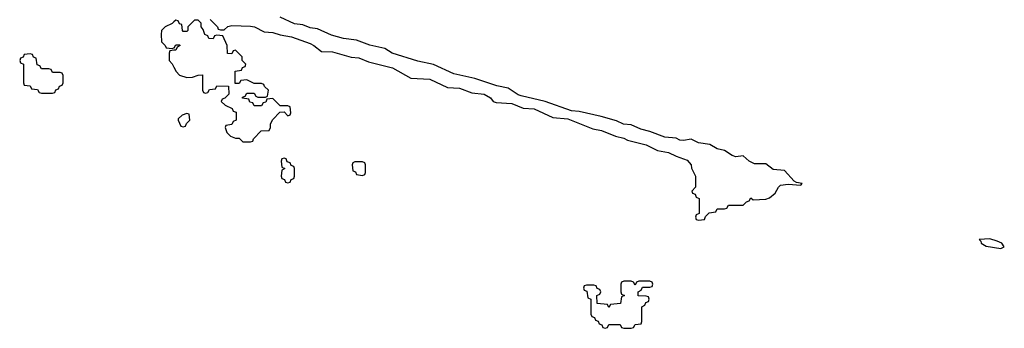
# Model space of a CAD drawing. Header units: inches. Extents: x 2769577 to 2880010, y 685631 to 825129.
# Tile 60 of 155: x 2799174 to 2804448, y 752334 to 753989. Entities that reach past the tile are written whole.
import ezdxf

# ---------------------------------------------------------------- set-up
doc = ezdxf.new("R2010")
doc.units = ezdxf.units.IN
doc.header["$MEASUREMENT"] = 0
doc.layers.add('C7795', color=7, linetype='Continuous')
doc.layers.add('C8705', color=7, linetype='Continuous')

msp = doc.modelspace()

# ---------------------------------------------------------------- linework, layer by layer
at = {"layer": 'C7795', "color": 4, "elevation": 4}
for points in [[(2800000, 753976.4), (2799991.6, 753968.4), (2799954, 753950), (2799934, 753930), (2799932, 753910), (2799934, 753870), (2799954, 753850), (2799958, 753838), (2799990, 753834), (2800000, 753837.3)], [(2800000, 753824.7), (2799978, 753822), (2799974, 753810), (2799974, 753770), (2799991.6, 753751.6), (2800000, 753734.5)]]:
    msp.add_lwpolyline(points, dxfattribs=at)
msp.add_lwpolyline([(2799230, 753806), (2799198, 753802), (2799192.7, 753787.3), (2799178, 753782), (2799174, 753770), (2799178, 753758), (2799194, 753750), (2799194, 753650), (2799198, 753638), (2799230, 753634), (2799238, 753618), (2799270, 753614), (2799278, 753598), (2799290, 753594), (2799350, 753594), (2799362, 753598), (2799367.3, 753612.7), (2799382, 753618), (2799387.3, 753632.7), (2799402, 753638), (2799406, 753650), (2799406, 753690), (2799402, 753702), (2799390, 753706), (2799350, 753706), (2799342, 753722), (2799330, 753726), (2799290, 753726), (2799282, 753742), (2799267.3, 753747.3), (2799262, 753782), (2799247.3, 753787.3), (2799242, 753802)], close=True, dxfattribs=at)
at = {"layer": 'C8705', "color": 4, "elevation": 4}
for points in [[(2800000, 753734.5), (2800012, 753710), (2800030, 753692), (2800070, 753678), (2800100.4, 753679.6), (2800130, 753692), (2800152.7, 753692.7), (2800154, 753610), (2800158, 753598), (2800170, 753594), (2800182, 753598), (2800190, 753614), (2800222, 753618), (2800230, 753634), (2800292.7, 753632.7), (2800294, 753590), (2800272.7, 753567.3), (2800258, 753562), (2800254, 753550), (2800274, 753530), (2800312.7, 753512.7), (2800318, 753498), (2800332.7, 753492.7), (2800334, 753450), (2800318, 753442), (2800310, 753426), (2800278, 753422), (2800274, 753410), (2800283.6, 753383.6), (2800303.6, 753363.6), (2800330, 753354), (2800350, 753354), (2800370, 753334), (2800410, 753334), (2800422, 753338), (2800426, 753350), (2800467.3, 753392.7), (2800510, 753394), (2800518, 753410), (2800518, 753430), (2800530, 753454), (2800567.3, 753492.7), (2800590, 753494), (2800610, 753474), (2800622, 753478), (2800626, 753490), (2800622, 753522), (2800610, 753526), (2800570, 753526), (2800530, 753566), (2800498, 753562), (2800492.7, 753547.3), (2800478, 753542), (2800470, 753526), (2800430, 753526), (2800422, 753542), (2800407.3, 753547.3), (2800402, 753562), (2800367.3, 753567.3), (2800367.3, 753572.7), (2800382, 753578), (2800390, 753594), (2800430, 753594), (2800438, 753578), (2800450, 753574), (2800490, 753574), (2800502, 753578), (2800506, 753610), (2800486, 753630), (2800482, 753642), (2800470, 753646), (2800430, 753646), (2800390, 753666), (2800358, 753662), (2800350, 753646), (2800327.3, 753647.3), (2800327.3, 753712.7), (2800362, 753718), (2800367.3, 753732.7), (2800382, 753738), (2800386, 753750), (2800366, 753770), (2800366, 753790), (2800330, 753826), (2800318, 753822), (2800310, 753806), (2800287.3, 753807.3), (2800286, 753850), (2800262, 753902), (2800230, 753906), (2800218, 753902), (2800210, 753886), (2800187.3, 753887.3), (2800182, 753902), (2800166, 753910), (2800156.4, 753936.4), (2800146, 753950), (2800146, 753970), (2800130, 753986), (2800110, 753986), (2800094, 753970), (2800074, 753950), (2800074, 753930), (2800070, 753926), (2800050, 753926), (2800046, 753930), (2800042, 753962), (2800030, 753966), (2800022, 753982), (2800010, 753986), (2800000, 753976.4)], [(2800194, 753990), (2800234, 753950), (2800238, 753938), (2800250, 753934), (2800270, 753934), (2800288.4, 753951.6), (2800310, 753958), (2800410, 753953), (2800431.3, 753950), (2800484, 753924), (2800530, 753919.1), (2800570, 753906.8), (2800630, 753896.3), (2800730, 753860.7), (2800750.3, 753850.4), (2800790, 753818), (2800850, 753816), (2800950, 753786.8), (2800990, 753784), (2801042.5, 753762.5), (2801171.3, 753730), (2801270, 753674.8), (2801370.4, 753670.4), (2801465.2, 753625.2), (2801530, 753622), (2801595.9, 753595.9), (2801662, 753590), (2801696, 753570), (2801710.7, 753550.7), (2801725.4, 753545.4), (2801810, 753538.8), (2801870, 753514.8), (2801930, 753510.8), (2802030, 753464), (2802110, 753457.3), (2802244, 753404), (2802290, 753394.8), (2802364.9, 753364.9), (2802410, 753353), (2802430, 753342), (2802530, 753318), (2802590, 753287.3), (2802650, 753276.3), (2802690, 753256.3), (2802750, 753234.8), (2802771.3, 753210), (2802772, 753192), (2802794, 753150), (2802794, 753090), (2802774, 753070), (2802778, 753058), (2802792.7, 753052.7), (2802798, 753038), (2802814, 753030), (2802814, 752950), (2802798, 752942), (2802794, 752930), (2802798, 752918), (2802810, 752914), (2802842, 752918), (2802847.3, 752932.7), (2802867.3, 752952.7), (2802902, 752958), (2802910, 752974), (2802950, 752974), (2802962, 752978), (2802970, 752994), (2803050, 752994), (2803067.3, 753012.7), (2803082, 753018), (2803090, 753034), (2803102, 753022), (2803170, 753026), (2803190, 753033.4), (2803221, 753059), (2803238, 753090), (2803250, 753102), (2803290, 753106.4), (2803358, 753102), (2803366, 753110), (2803335.1, 753115.1), (2803323.2, 753123.2), (2803270, 753180.7), (2803210, 753186), (2803170, 753215.1), (2803110, 753215.1), (2803080.9, 753230), (2803050, 753259), (2803010, 753253.6), (2802990, 753259.7), (2802950, 753287.3), (2802910, 753297), (2802870, 753319.3), (2802810, 753328), (2802770, 753347.3), (2802730, 753340.5), (2802710, 753343), (2802690, 753353.6), (2802630, 753358.9), (2802550, 753389.6), (2802501, 753401), (2802450, 753424.2), (2802408.1, 753428.1), (2802370, 753445.6), (2802288, 753470), (2802170, 753495.6), (2802130, 753499.5), (2801988, 753550), (2801859.7, 753579.7), (2801844.9, 753584.9), (2801790, 753622), (2801730, 753633.3), (2801612.7, 753672.7), (2801499.1, 753699.1), (2801390, 753747.6), (2801306.9, 753766.9), (2801169.7, 753809.7), (2801130, 753834), (2801050, 753851.6), (2800978.6, 753878.6), (2800908.3, 753888.3), (2800844.9, 753904.9), (2800770, 753938.7), (2800730, 753945.1), (2800690, 753960.5), (2800646.7, 753966.7), (2800570, 754002.9)], [(2800000, 753837.3), (2800002, 753838), (2800010, 753854), (2800030, 753854), (2800034, 753850), (2800018, 753842), (2800010, 753826), (2800000, 753824.7)]]:
    msp.add_lwpolyline(points, dxfattribs=at)
for points in [[(2800070, 753486), (2800043.6, 753476.4), (2800023.6, 753456.4), (2800022, 753450), (2800038, 753418), (2800050, 753414), (2800062, 753418), (2800067.3, 753432.7), (2800086, 753450), (2800082, 753482)], [(2800590, 753246), (2800578, 753242), (2800574, 753230), (2800578, 753198), (2800594, 753190), (2800578, 753182), (2800574, 753150), (2800578, 753138), (2800592.7, 753132.7), (2800598, 753118), (2800610, 753114), (2800622, 753118), (2800627.3, 753132.7), (2800642, 753138), (2800646, 753150), (2800646, 753190), (2800642, 753202), (2800627.3, 753207.3), (2800622, 753222), (2800607.3, 753227.3), (2800602, 753242)], [(2801010, 753226), (2800970, 753226), (2800958, 753222), (2800954, 753210), (2800958, 753178), (2800972.7, 753172.7), (2800978, 753158), (2801010, 753154), (2801022, 753158), (2801026, 753170), (2801026, 753210), (2801022, 753222)], [(2804370, 752814.5), (2804314, 752810), (2804322, 752802), (2804324.7, 752790), (2804350, 752774.8), (2804430, 752762.8), (2804448, 752770), (2804434, 752790), (2804410, 752801.2)], [(2802550, 752586), (2802490, 752586), (2802478, 752582), (2802470, 752566), (2802462, 752582), (2802450, 752586), (2802410, 752586), (2802398, 752582), (2802394, 752570), (2802394, 752530), (2802398, 752518), (2802414, 752510), (2802398, 752502), (2802392.7, 752467.3), (2802338, 752462), (2802330, 752446), (2802322, 752462), (2802267.3, 752467.3), (2802266, 752510), (2802282, 752518), (2802286, 752530), (2802282, 752542), (2802267.3, 752547.3), (2802262, 752562), (2802250, 752566), (2802210, 752566), (2802198, 752562), (2802194, 752550), (2802198, 752538), (2802212.7, 752532.7), (2802218, 752498), (2802234, 752490), (2802234, 752410), (2802238, 752398), (2802252.7, 752392.7), (2802258, 752378), (2802272.7, 752372.7), (2802278, 752358), (2802292.7, 752352.7), (2802298, 752338), (2802310, 752334), (2802322, 752338), (2802330, 752354), (2802390, 752354), (2802398, 752338), (2802410, 752334), (2802450, 752334), (2802462, 752338), (2802470, 752354), (2802502, 752358), (2802506, 752370), (2802506, 752450), (2802522, 752458), (2802527.3, 752472.7), (2802542, 752478), (2802546, 752490), (2802542, 752502), (2802530, 752506), (2802487.3, 752507.3), (2802486, 752530), (2802502, 752538), (2802510, 752554), (2802550, 752554), (2802562, 752558), (2802566, 752570), (2802562, 752582)]]:
    msp.add_lwpolyline(points, close=True, dxfattribs=at)

doc.saveas('drawing.dxf')
